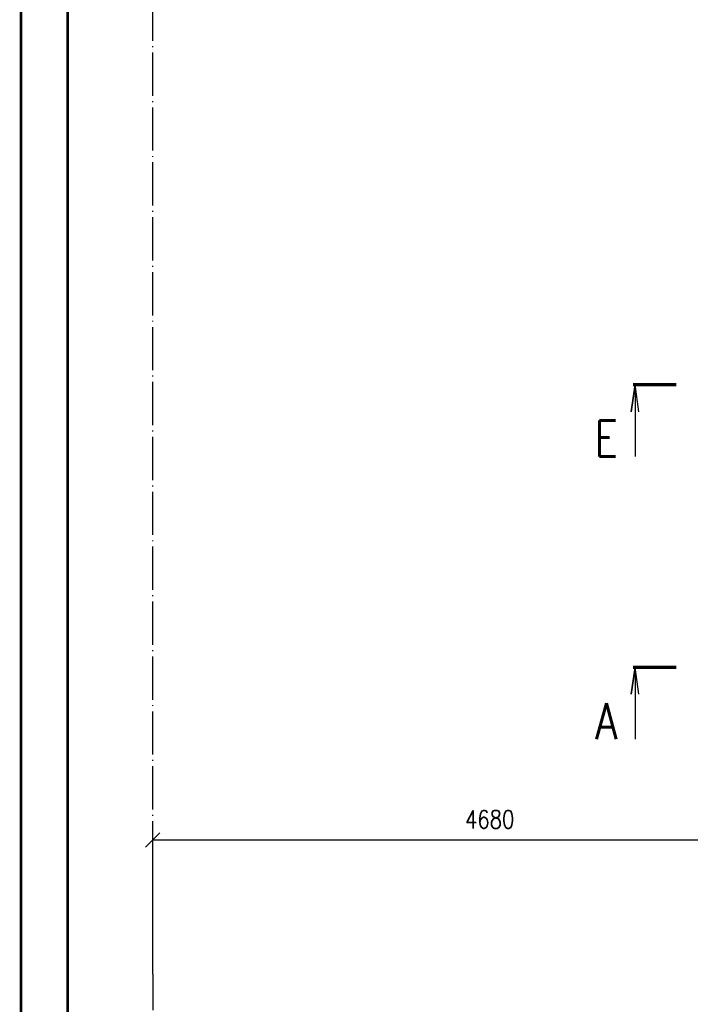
# Paper-space layout 'Layout1' of a CAD drawing. Extents: x -2 to 985, y -36 to 1353.
# Tile 14 of 73: x 0 to 93, y 146 to 283. Entities that reach past the tile are written whole.
import ezdxf
from ezdxf.enums import TextEntityAlignment as Align

# ---------------------------------------------------------------- set-up
doc = ezdxf.new("R2010")
doc.units = 0
doc.linetypes.add('ACAD_ISO04W100', pattern=[30.5, 24, -3, 0.5, -3])
doc.linetypes.add('HP_01_CER_B', pattern=[8, 5, -1, 1, -1])
doc.layers.get('0').update_dxf_attribs({"linetype": 'CONTINUOUS'})
doc.layers.get('DEFPOINTS').update_dxf_attribs({"color": 132, "linetype": 'CONTINUOUS'})
doc.layers.add('RAMECEK_HP', color=251, linetype='CONTINUOUS')
for name, color, linetype, lineweight in [('SS_KOTY', 3, 'CONTINUOUS', 25), ('SS_OSY_025', 7, 'HP_01_CER_B', 25), ('SS_PLNA_025', 7, 'CONTINUOUS', 25), ('SS_REZ', 6, 'CONTINUOUS', 70), ('SS_TEXT7', 6, 'CONTINUOUS', 70)]:
    doc.layers.add(name, color=color, linetype=linetype, lineweight=lineweight)
doc.styles.add('ROMANS', font='romans.shx', dxfattribs={"width": 0.8})
doc.dimstyles.new('A-1_(2.5)_50AS', dxfattribs={"dimtxt": 2.5, "dimasz": 2, "dimexe": 1, "dimexo": 2, "dimgap": 0, "dimtad": 0, "dimdec": 1, "dimlfac": 50, "dimrnd": 1, "dimtxsty": 'ROMANS', "dimblk1": 'OBLIQUE', "dimblk2": 'OBLIQUE', "dimsah": 1, "dimcen": 2, "dimclrd": 256, "dimclre": 256, "dimclrt": 256, "dimadec": 1, "dimazin": 2, "dimtfac": 0.714286, "dimtdec": 1, "dimtmove": 0, "dimatfit": 3, "dimldrblk": 'OPEN', "dimfxl": 1, "dimtvp": 1.142857, "dimtfill": 1, "dimtolj": 1, "dimlwd": -1, "dimlwe": -1, "dimarcsym": 0})

# ---------------------------------------------------------------- blocks, each defined once
blk = doc.blocks.new('*U6')
at = {"layer": 'RAMECEK_HP', "lineweight": 35, "const_width": 0.35}
for points in [[(0, 420), (0, 0), (743, 0), (743, 420)], [(6.5, 413.5), (6.5, 6.5), (736.5, 6.5), (736.5, 413.5)]]:
    blk.add_lwpolyline(points, close=True, dxfattribs=at)
at = {"layer": 'DEFPOINTS', "style": 'ROMANS', "width": 0.8}
blk.add_attdef('TISK', text='', height=10, dxfattribs=at).set_placement((743, -33), align=Align.RIGHT)
blk = doc.blocks.new('_Oblique')
at = {"color": 0, "linetype": 'ByBlock', "lineweight": -2}
blk.add_line((-0.5, -0.5), (0.5, 0.5), dxfattribs=at)
blk = doc.blocks.new('*D9')
at = {"layer": 'DEFPOINTS', "color": 0, "transparency": 16777216}
for p in [(111.9, 182.99, 0.8), (111.9, 168.86), (18.3, 150.21)]:
    blk.add_point(p, dxfattribs=at)
at = {"layer": 'SS_KOTY', "transparency": 16777216}
for p, q in [((111.9, 180.99), (111.9, 167.86)), ((18.3, 152.21), (18.3, 169.86)), ((18.3, 168.86), (111.9, 168.86))]:
    blk.add_line(p, q, dxfattribs=at)
at = {"layer": 'SS_KOTY', "transparency": 16777216, "xscale": 2, "yscale": 2, "zscale": 2, "rotation": 180}
blk.add_blockref('_Oblique', (18.3, 168.86), dxfattribs=at)
at = {"layer": 'SS_KOTY', "transparency": 16777216, "xscale": 2, "yscale": 2, "zscale": 2}
blk.add_blockref('_Oblique', (111.9, 168.86), dxfattribs=at)
at = {"layer": 'SS_KOTY', "transparency": 16777216, "insert": (65.1, 171.71), "char_height": 2.5, "attachment_point": 5, "style": 'ROMANS', "bg_fill": 3, "box_fill_scale": 1.1, "bg_fill_color": 256, "bg_fill_true_color": 13158600, "bg_fill_transparency": 0}
blk.add_mtext('\\A1;4680', dxfattribs=at)
blk = doc.blocks.new('_OPEN')
at = {"color": 0, "linetype": 'ByBlock'}
for p, q in [((-1, 0.167), (0, 0)), ((0, 0), (-1, -0.167)), ((0, 0), (-1, 0))]:
    blk.add_line(p, q, dxfattribs=at)
blk = doc.blocks.new('*U98')
at = {"layer": 'SS_PLNA_025'}
blk.add_lwpolyline([(-5.2, -3.78), (-5.72, 0), (-6.25, -3.78), (-5.72, 0), (-5.72, -10)], dxfattribs=at)
at = {"layer": 'SS_REZ'}
blk.add_line((-5.99, 0), (0, 0), dxfattribs=at)
at = {"layer": 'SS_TEXT7', "style": 'ROMANS', "width": 0.8}
blk.add_attdef('REZv', text='', height=5, dxfattribs=at).set_placement((-9.72, -10), align=Align.CENTER)

psp = doc.layouts.get("Layout1")

# ---------------------------------------------------------------- block references
at = {"layer": 'RAMECEK_HP'}
psp.add_blockref('*U6', (0, 0), dxfattribs=at)
at = {"layer": 'SS_REZ'}
psp.add_blockref('*U98', (91.0186, 232.1094), dxfattribs=at).add_auto_attribs({'REZv': 'E'})

# ---------------------------------------------------------------- next in the draw order: dimensions: what is measured, and where the dimension line sits
at = {"layer": 'SS_KOTY'}
dim = psp.add_linear_dim(base=(111.9004, 168.8567), p1=(18.3004, 150.2086), p2=(111.9004, 182.9855, 0.8), dimstyle='A-1_(2.5)_50AS', dxfattribs=at)
dim.commit()
dim.dimension.update_dxf_attribs({"geometry": '*D9', "text_midpoint": (65.1004, 171.7138)})

# ---------------------------------------------------------------- next in the draw order: linework, layer by layer
at = {"layer": 'SS_OSY_025', "linetype": 'ACAD_ISO04W100', "ltscale": 0.25}
for p, q in [((18.3004, 150.2076), (18.3004, 380.2076)), ((18.3004, 150.2076), (18.3004, 150.2086)), ((18.3004, 150.2086), (18.3004, 145.2086))]:
    psp.add_line(p, q, dxfattribs=at)

# ---------------------------------------------------------------- next in the draw order: block references
at = {"layer": 'SS_REZ'}
psp.add_blockref('*U98', (91.0186, 192.8662), dxfattribs=at).add_auto_attribs({'REZv': 'A'})

doc.saveas('drawing.dxf')
